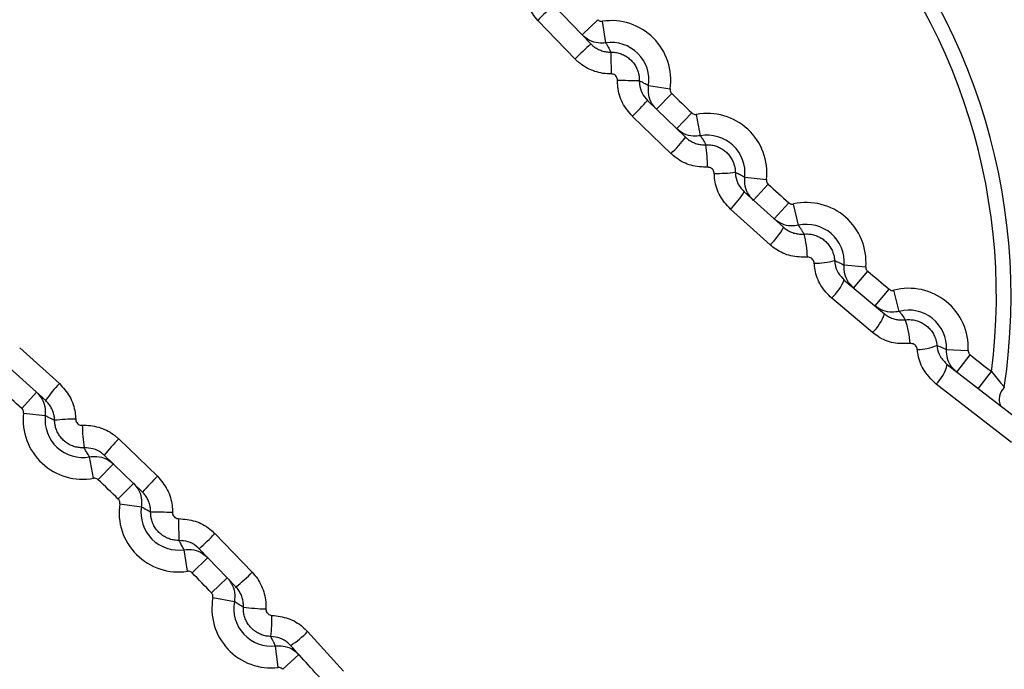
# Model space of a CAD drawing. Header units: millimetres. Extents: x -0.66 to 0.91, y -0.4 to 0.64.
# Tile 81 of 241: x 0.02079 to 0.0298, y 0.16258 to 0.16853. Entities that reach past the tile are written whole.
import ezdxf

# ---------------------------------------------------------------- set-up
doc = ezdxf.new("R2010")
doc.units = ezdxf.units.MM
doc.layers.add('FORMAT', color=7, linetype='Continuous')

msp = doc.modelspace()

# ---------------------------------------------------------------- linework, layer by layer
at = {"layer": 'FORMAT', "color": 7, "linetype": 'Continuous', "lineweight": 25}
for p, q in [((0.025676, 0.16866), (0.026013, 0.168311)), ((0.025868, 0.168173), (0.025527, 0.168527)), ((0.025933, 0.168393), (0.026076, 0.168533)), ((0.026149, 0.16832), (0.02612, 0.168518)), ((0.026541, 0.167929), (0.026738, 0.167899)), ((0.026531, 0.167793), (0.02688, 0.167456)), ((0.026614, 0.167713), (0.026753, 0.167856)), ((0.026747, 0.167306), (0.026393, 0.167648)), ((0.026797, 0.167535), (0.026936, 0.16768)), ((0.027016, 0.16747), (0.02698, 0.167666)), ((0.027421, 0.167092), (0.02762, 0.16707)), ((0.027501, 0.166879), (0.027636, 0.167027)), ((0.027417, 0.166956), (0.027776, 0.166632)), ((0.027655, 0.166471), (0.027291, 0.166799)), ((0.027691, 0.166708), (0.027825, 0.166857)), ((0.027912, 0.16665), (0.027869, 0.166845)), ((0.02833, 0.166287), (0.028529, 0.166271)), ((0.028418, 0.166076), (0.028547, 0.166229)), ((0.028332, 0.166149), (0.0287, 0.16584)), ((0.02859, 0.165668), (0.028217, 0.165982)), ((0.028614, 0.165912), (0.028742, 0.166065)), ((0.028836, 0.165862), (0.028786, 0.166056)), ((0.020786, 0.165529), (0.02115, 0.165201)), ((0.029267, 0.165513), (0.029466, 0.165505)), ((0.029362, 0.165306), (0.029485, 0.165463)), ((0.021024, 0.165045), (0.020664, 0.165368)), ((0.029275, 0.165375), (0.029957, 0.164848)), ((0.029558, 0.165152), (0.029681, 0.16531)), ((0.029863, 0.164662), (0.029172, 0.165197)), ((0.020805, 0.164973), (0.020939, 0.165122)), ((0.020821, 0.164931), (0.02102, 0.164908)), ((0.021693, 0.164694), (0.022047, 0.164352)), ((0.021909, 0.164207), (0.02156, 0.164544)), ((0.021461, 0.164334), (0.021424, 0.16453)), ((0.021505, 0.164321), (0.021643, 0.164465)), ((0.021688, 0.164144), (0.021827, 0.164287)), ((0.021702, 0.164101), (0.0219, 0.164071)), ((0.022572, 0.163827), (0.022914, 0.163473)), ((0.022321, 0.163482), (0.022291, 0.16368)), ((0.022764, 0.16334), (0.022427, 0.163689)), ((0.022364, 0.163467), (0.022508, 0.163607)), ((0.022541, 0.163285), (0.022685, 0.163423)), ((0.022554, 0.163241), (0.022751, 0.163204)), ((0.023421, 0.16293), (0.023749, 0.162566)), ((0.023151, 0.162601), (0.023128, 0.162799)), ((0.023194, 0.162585), (0.023342, 0.162719))]:
    msp.add_line(p, q, dxfattribs=at)
msp.add_circle((0.02422, 0.165604), 0.0126993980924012, dxfattribs=at)
for centre, radius, start, end in [((0.02422, 0.165576), 0.0127001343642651, 0.007514, 167.798301), ((0.02422, 0.166), 0.0110523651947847, 99.914208, 350.085792), ((0.02422, 0.166), 0.0110051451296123, 105.048003, 344.951997), ((0.02422, 0.166), 0.0105261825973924, 348.475115, 101.524885), ((0.02422, 0.166), 0.0103261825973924, 348.475115, 101.524885), ((0.02422, 0.166), 0.0075750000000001, 343.783246, 106.216754), ((0.02422, 0.166), 0.0056383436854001, 351.497858, 98.502142), ((0.02422, 0.166), 0.0055041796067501, 352.800971, 97.199029), ((0.02422, 0.166), 0.0107051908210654, 149.507425, 300.492575), ((0.026631, 0.16744), 0.0015493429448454, 128.040573, 135.451615), ((0.0262, 0.16798), 0.0005442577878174, 351.478164, 98.521836), ((0.0262, 0.16798), 0.0003442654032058, 351.478164, 98.521836), ((0.028413, 0.165646), 0.003586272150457, 132.000861, 135.197338), ((0.074182, 0.168876), 0.0479902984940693, 180.764237, 181.002747), ((0.02422, 0.166), 0.007575, 163.783246, 286.216754), ((0.027096, 0.215962), 0.0479902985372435, 268.997253, 269.235763), ((0.023866, 0.170193), 0.0035862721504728, 314.802662, 317.999139), ((0.050949, 0.192729), 0.0347000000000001, 225.790155, 226.209845), ((0.027079, 0.167131), 0.0005442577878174, 353.478164, 100.521836), ((0.02566, 0.168411), 0.0015493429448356, 314.548385, 321.959427), ((0.027079, 0.167131), 0.0003442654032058, 353.478164, 100.521836), ((0.025297, 0.16714), 0.0017859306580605, 1.309515, 7.945011), ((0.027163, 0.16855), 0.0014247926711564, 269.169293, 276.95599), ((0.050949, 0.192729), 0.0347000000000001, 227.790155, 228.209845), ((0.026703, 0.167404), 0.000842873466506, 314.198432, 327.888194), ((0.02422, 0.166), 0.0056383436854, 171.497858, 278.502142), ((0.027987, 0.166314), 0.0005442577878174, 355.478164, 102.521836), ((0.02422, 0.166), 0.0055041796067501, 172.800971, 277.199029), ((0.027201, 0.166941), 0.000653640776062, 314.00257, 331.740251), ((0.027987, 0.166314), 0.0003442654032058, 355.478164, 102.521836), ((0.027031, 0.166328), 0.0009644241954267, 1.789874, 14.543496), ((0.028066, 0.166985), 0.0006814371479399, 269.276348, 285.128206), ((0.050949, 0.192729), 0.0347000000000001, 229.790155, 230.209845), ((0.027875, 0.166339), 0.0004939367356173, 313.776161, 337.47281), ((0.028923, 0.165529), 0.0005442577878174, 357.478164, 104.521836), ((0.028294, 0.165979), 0.0004297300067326, 313.682418, 341.126417), ((0.028923, 0.165529), 0.0003442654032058, 357.478164, 104.521836), ((0.028229, 0.165537), 0.0007066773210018, 2.458327, 20.551987), ((0.029005, 0.165951), 0.0004369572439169, 269.418881, 293.617882), ((0.050949, 0.192729), 0.0347000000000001, 231.790155, 232.200058), ((0.028922, 0.165459), 0.000362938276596, 313.631251, 346.568027), ((0.021738, 0.164597), 0.0008428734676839, 134.198432, 147.888194), ((-0.002508, 0.139271), 0.0347, 47.790155, 48.209845), ((0.029905, 0.165056), 0.0001547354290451, 134.667048, 203.666117), ((0.021362, 0.164869), 0.0005442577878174, 173.478164, 280.521836), ((0.021362, 0.164869), 0.0003442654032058, 173.478164, 280.521836), ((0.021278, 0.16345), 0.001424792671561, 89.169293, 96.95599), ((0.023144, 0.16486), 0.0017859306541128, 181.309515, 187.945011), ((0.02278, 0.16359), 0.0015493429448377, 134.548385, 141.959427), ((-0.002508, 0.139271), 0.0347, 45.790155, 46.209845), ((0.024574, 0.161808), 0.0035862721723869, 134.802662, 137.999139), ((0.02224, 0.16402), 0.0005442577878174, 171.478164, 278.521836), ((0.02224, 0.16402), 0.0003442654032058, 171.478164, 278.521836), ((0.021344, 0.116038), 0.0479902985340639, 88.997253, 89.235763), ((-0.025741, 0.163124), 0.0479903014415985, 0.764237, 1.002747), ((0.020028, 0.166354), 0.0035862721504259, 312.000861, 315.197338), ((-0.002508, 0.139271), 0.0347, 43.790155, 44.209845), ((0.02181, 0.16456), 0.0015493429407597, 308.040573, 315.451615), ((0.023089, 0.163141), 0.0005442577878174, 169.478164, 276.521836), ((0.023089, 0.163141), 0.0003442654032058, 169.478164, 276.521836), ((0.02308, 0.164923), 0.0017859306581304, 262.054989, 268.690485), ((0.02167, 0.163058), 0.0014247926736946, 353.04401, 0.830707), ((0.022817, 0.163517), 0.0008428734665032, 302.111806, 315.801568)]:
    msp.add_arc(centre, radius, start, end, dxfattribs=at)
for points, knots in [([(0.024220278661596, 0.1547501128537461), (0.0250093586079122, 0.1547996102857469), (0.0270593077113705, 0.1549281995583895), (0.0301940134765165, 0.1562250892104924), (0.0330959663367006, 0.1587391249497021), (0.0349985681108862, 0.1620909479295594), (0.0356851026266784, 0.1658784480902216), (0.0350789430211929, 0.1696806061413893), (0.033248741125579, 0.1730670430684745), (0.0304011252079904, 0.1756567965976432), (0.0268569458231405, 0.1771581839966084), (0.0230153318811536, 0.1774020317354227), (0.0193090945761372, 0.1763604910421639), (0.0161562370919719, 0.1741505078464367), (0.0139126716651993, 0.1710213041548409), (0.0128316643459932, 0.1673254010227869), (0.0130349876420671, 0.1634821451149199), (0.0144992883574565, 0.1599166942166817), (0.0170591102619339, 0.1570616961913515), (0.0204258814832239, 0.1551231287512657), (0.022955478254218, 0.1548744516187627), (0.024220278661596, 0.1547501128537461)], [0, 0, 0, 0, 0.0335985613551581, 0.0872856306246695, 0.140982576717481, 0.1946857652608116, 0.2483890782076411, 0.3020858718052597, 0.3557727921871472, 0.4094509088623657, 0.4631241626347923, 0.5167996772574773, 0.570483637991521, 0.624177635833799, 0.6778794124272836, 0.7315834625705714, 0.785282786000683, 0.838973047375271, 0.8926535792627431, 0.9463267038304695, 1, 1, 1, 1]), ([(0.0255266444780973, 0.1685269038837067), (0.025495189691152, 0.1685671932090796), (0.0254323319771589, 0.1686477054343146), (0.0254010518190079, 0.168770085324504), (0.025401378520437, 0.1688414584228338), (0.0254014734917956, 0.1688622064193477)], [0, 0, 0, 0, 0.4153666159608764, 0.8300484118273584, 1, 1, 1, 1]), ([(0.0260762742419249, 0.1685328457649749), (0.026080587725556, 0.1685292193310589), (0.0260892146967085, 0.1685219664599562), (0.02610483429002, 0.1685172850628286), (0.0261149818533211, 0.1685179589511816), (0.0261195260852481, 0.168518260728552)], [0, 0, 0, 0, 0.3557466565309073, 0.711493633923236, 1, 1, 1, 1]), ([(0.0261491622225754, 0.1683204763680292), (0.0261264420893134, 0.1683189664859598), (0.0260757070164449, 0.168315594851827), (0.025997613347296, 0.1683389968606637), (0.0259544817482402, 0.1683752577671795), (0.0259329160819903, 0.16839338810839)], [0, 0, 0, 0, 0.2885108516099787, 0.6442576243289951, 1, 1, 1, 1]), ([(0.0365911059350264, 0.1682514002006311), (0.0366514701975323, 0.1679782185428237), (0.036864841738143, 0.1670125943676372), (0.0368559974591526, 0.1652994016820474), (0.0365761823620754, 0.1631885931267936), (0.0359161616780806, 0.1611557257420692), (0.034936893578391, 0.1592589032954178), (0.0336450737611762, 0.1575577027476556), (0.0320914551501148, 0.1560923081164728), (0.0303099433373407, 0.1549149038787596), (0.0283595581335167, 0.1540468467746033), (0.0262895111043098, 0.153525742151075), (0.0241619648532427, 0.1533519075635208), (0.02203591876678, 0.1535453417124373), (0.0199703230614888, 0.1540856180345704), (0.0180278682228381, 0.1549718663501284), (0.0162575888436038, 0.1561654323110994), (0.0147191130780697, 0.1576443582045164), (0.0134408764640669, 0.1593556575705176), (0.0124894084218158, 0.1612619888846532), (0.0118918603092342, 0.1630470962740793), (0.0117720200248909, 0.1642011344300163), (0.0117254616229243, 0.1646494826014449)], [0, 0, 0, 0, 0.020731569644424, 0.0732805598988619, 0.125829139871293, 0.1783866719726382, 0.2309441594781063, 0.2835220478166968, 0.3361003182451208, 0.3886490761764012, 0.4411976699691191, 0.493730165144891, 0.5462622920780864, 0.5988088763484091, 0.6513557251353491, 0.7039077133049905, 0.7564599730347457, 0.8089934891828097, 0.8615266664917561, 0.9140716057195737, 0.9666164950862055, 1, 1, 1, 1]), ([(0.026013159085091, 0.1683111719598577), (0.0260172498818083, 0.1683071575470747), (0.0260254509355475, 0.16829910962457), (0.026045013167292, 0.1682829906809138), (0.0260735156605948, 0.168264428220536), (0.0261122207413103, 0.168247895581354), (0.0261535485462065, 0.1682374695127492), (0.0261816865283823, 0.1682365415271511), (0.0261959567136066, 0.1682360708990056)], [0, 0, 0, 0, 0.0847099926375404, 0.1698229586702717, 0.3744283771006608, 0.5849647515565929, 0.7895147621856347, 1, 1, 1, 1]), ([(0.0261491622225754, 0.1683204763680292), (0.0261499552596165, 0.1683191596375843), (0.0261552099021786, 0.1683104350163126), (0.026169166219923, 0.1682866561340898), (0.0261839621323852, 0.1682598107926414), (0.0261939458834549, 0.1682400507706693), (0.0261959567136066, 0.1682360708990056)], [0, 0, 0, 0, 0.048272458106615, 0.3198520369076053, 0.8630112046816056, 1, 1, 1, 1]), ([(0.0261959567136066, 0.1682360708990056), (0.0262101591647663, 0.1682356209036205), (0.026238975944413, 0.1682347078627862), (0.0262809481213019, 0.1682242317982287), (0.0263209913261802, 0.1682072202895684), (0.0263572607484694, 0.1681838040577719), (0.0263893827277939, 0.1681544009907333), (0.0264158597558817, 0.1681203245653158), (0.0264364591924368, 0.1680819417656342), (0.0264489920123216, 0.1680442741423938), (0.026455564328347, 0.1680084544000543), (0.0264560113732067, 0.1679867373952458), (0.0264562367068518, 0.1679757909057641)], [0, 0, 0, 0, 0.1036695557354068, 0.2103455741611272, 0.314015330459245, 0.420691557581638, 0.5243617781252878, 0.6310385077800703, 0.7347087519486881, 0.8413855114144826, 0.9200501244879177, 1, 1, 1, 1]), ([(0.0261990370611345, 0.1680363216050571), (0.0261739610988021, 0.1680372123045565), (0.0261230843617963, 0.1680390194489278), (0.0260489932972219, 0.1680577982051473), (0.0259782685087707, 0.168088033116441), (0.0259266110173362, 0.1681216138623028), (0.0258906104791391, 0.1681513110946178), (0.0258757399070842, 0.1681659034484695), (0.0258682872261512, 0.1681732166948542)], [0, 0, 0, 0, 0.204343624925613, 0.4145937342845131, 0.6193636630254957, 0.82999969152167, 0.9148009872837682, 1, 1, 1, 1]), ([(0.0262564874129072, 0.1679788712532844), (0.0262561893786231, 0.1679836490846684), (0.0262554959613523, 0.1679947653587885), (0.0262481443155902, 0.16801108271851), (0.0262351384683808, 0.1680251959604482), (0.0262180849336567, 0.1680346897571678), (0.0262053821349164, 0.1680357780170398), (0.0261990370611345, 0.1680363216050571)], [0, 0, 0, 0, 0.1585725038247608, 0.3689404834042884, 0.5795213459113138, 0.7899700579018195, 1, 1, 1, 1]), ([(0.0263933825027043, 0.1676481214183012), (0.0263605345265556, 0.16768731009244), (0.0262948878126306, 0.1677656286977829), (0.0262593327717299, 0.1678868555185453), (0.026257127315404, 0.1679581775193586), (0.0262564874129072, 0.1679788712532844)], [0, 0, 0, 0, 0.4155193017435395, 0.8304157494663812, 0.9999999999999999, 0.9999999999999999, 0.9999999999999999, 0.9999999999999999]), ([(0.0264562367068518, 0.1679757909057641), (0.0264565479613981, 0.1679643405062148), (0.0264576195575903, 0.1679249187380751), (0.026477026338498, 0.167857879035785), (0.0265132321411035, 0.1678146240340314), (0.0265313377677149, 0.1677929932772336)], [0, 0, 0, 0, 0.1698833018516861, 0.5848791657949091, 1, 1, 1, 1]), ([(0.0264562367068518, 0.1679757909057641), (0.0264675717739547, 0.1679699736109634), (0.0264820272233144, 0.167962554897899), (0.0265102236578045, 0.1679470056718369), (0.0265269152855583, 0.167937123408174), (0.0265406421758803, 0.1679289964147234)], [0, 0, 0, 0, 0.3921763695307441, 0.500136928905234, 1, 1, 1, 1]), ([(0.0266135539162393, 0.167712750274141), (0.0265985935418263, 0.1677299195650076), (0.0265651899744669, 0.1677682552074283), (0.0265365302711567, 0.1678445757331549), (0.0265392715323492, 0.1679008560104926), (0.0265406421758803, 0.1679289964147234)], [0, 0, 0, 0, 0.2885479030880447, 0.644270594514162, 0.9999999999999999, 0.9999999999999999, 0.9999999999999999, 0.9999999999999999]), ([(0.0267384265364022, 0.167899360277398), (0.0267381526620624, 0.1678937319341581), (0.0267376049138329, 0.1678824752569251), (0.0267433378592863, 0.1678672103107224), (0.0267500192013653, 0.1678595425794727), (0.026753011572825, 0.1678561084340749)], [0, 0, 0, 0, 0.3557245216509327, 0.7114484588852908, 1, 1, 1, 1]), ([(0.0269358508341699, 0.1676795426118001), (0.0269402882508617, 0.1676760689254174), (0.0269491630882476, 0.1676691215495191), (0.0269649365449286, 0.1676649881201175), (0.0269750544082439, 0.1676660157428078), (0.0269795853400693, 0.1676664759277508)], [0, 0, 0, 0, 0.3557466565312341, 0.7114936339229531, 1, 1, 1, 1]), ([(0.0270161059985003, 0.1674698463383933), (0.0269934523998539, 0.1674675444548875), (0.0269428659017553, 0.1674624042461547), (0.0268640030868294, 0.1674830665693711), (0.026819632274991, 0.1675178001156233), (0.026797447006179, 0.1675351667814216)], [0, 0, 0, 0, 0.288510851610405, 0.6442576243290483, 1, 1, 1, 1]), ([(0.0268804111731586, 0.1674558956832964), (0.0268846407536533, 0.1674520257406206), (0.0268931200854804, 0.1674442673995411), (0.0269132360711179, 0.1674288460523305), (0.026942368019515, 0.1674113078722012), (0.0269816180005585, 0.1673961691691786), (0.02702327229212, 0.1673872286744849), (0.0270514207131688, 0.1673873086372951), (0.0270656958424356, 0.1673873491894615)], [0, 0, 0, 0, 0.0847099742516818, 0.1698239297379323, 0.3744060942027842, 0.5849144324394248, 0.7894944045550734, 1, 1, 1, 1]), ([(0.0270161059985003, 0.1674698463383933), (0.0270169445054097, 0.1674685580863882), (0.0270225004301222, 0.1674600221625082), (0.0270372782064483, 0.1674367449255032), (0.0270529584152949, 0.167410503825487), (0.0270635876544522, 0.1673911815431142), (0.0270656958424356, 0.1673873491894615)], [0, 0, 0, 0, 0.048398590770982, 0.3206877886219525, 0.8652661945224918, 0.9999999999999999, 0.9999999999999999, 0.9999999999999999, 0.9999999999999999]), ([(0.0270656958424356, 0.1673873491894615), (0.027079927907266, 0.1673874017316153), (0.0271088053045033, 0.1673875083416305), (0.0271511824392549, 0.1673785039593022), (0.0271918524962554, 0.1673628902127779), (0.0272289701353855, 0.1673407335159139), (0.027262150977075, 0.1673124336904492), (0.0272898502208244, 0.1672792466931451), (0.027311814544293, 0.1672415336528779), (0.027325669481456, 0.16720425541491), (0.0273334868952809, 0.1671686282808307), (0.0273346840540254, 0.1671469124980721), (0.027335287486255, 0.1671359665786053)], [0, 0, 0, 0, 0.1036731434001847, 0.2103567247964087, 0.3139884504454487, 0.4206265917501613, 0.5243006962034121, 0.6309848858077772, 0.7347016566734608, 0.8414324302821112, 0.9200734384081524, 1, 1, 1, 1]), ([(0.0270823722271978, 0.1671813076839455), (0.0270314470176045, 0.1671839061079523), (0.0269294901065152, 0.1671891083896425), (0.0268166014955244, 0.1672457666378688), (0.0267627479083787, 0.1672927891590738), (0.0267470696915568, 0.1673064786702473)], [0, 0, 0, 0, 0.4143121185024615, 0.8294906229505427, 1, 1, 1, 1]), ([(0.0271420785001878, 0.1671256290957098), (0.0271416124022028, 0.1671304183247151), (0.0271405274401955, 0.1671415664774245), (0.0271325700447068, 0.167157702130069), (0.0271190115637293, 0.1671714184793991), (0.027101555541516, 0.1671803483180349), (0.0270887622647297, 0.1671809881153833), (0.0270823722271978, 0.1671813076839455)], [0, 0, 0, 0, 0.1585767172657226, 0.3691277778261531, 0.5797659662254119, 0.7900998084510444, 1, 1, 1, 1]), ([(0.0272905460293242, 0.1667994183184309), (0.0272562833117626, 0.166837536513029), (0.0271878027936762, 0.1669137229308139), (0.027148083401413, 0.1670338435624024), (0.0271434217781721, 0.1671050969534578), (0.0271420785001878, 0.1671256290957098)], [0, 0, 0, 0, 0.4161530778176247, 0.831760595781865, 1, 1, 1, 1]), ([(0.027335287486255, 0.1671359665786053), (0.0273359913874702, 0.1671246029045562), (0.0273384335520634, 0.167085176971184), (0.0273602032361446, 0.1670187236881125), (0.0273979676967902, 0.1669766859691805), (0.0274168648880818, 0.1669556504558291)], [0, 0, 0, 0, 0.1682692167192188, 0.583805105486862, 1, 1, 1, 1]), ([(0.027335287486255, 0.1671359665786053), (0.0273467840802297, 0.167130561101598), (0.0273614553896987, 0.1671236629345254), (0.0273900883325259, 0.1671091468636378), (0.0274070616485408, 0.1670998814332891), (0.0274210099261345, 0.1670922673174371)], [0, 0, 0, 0, 0.3922448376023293, 0.500560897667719, 1, 1, 1, 1]), ([(0.0275014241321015, 0.166878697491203), (0.0274858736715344, 0.1668953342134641), (0.0274511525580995, 0.1669324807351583), (0.0274198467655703, 0.1670077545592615), (0.0274206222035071, 0.1670640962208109), (0.0274210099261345, 0.1670922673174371)], [0, 0, 0, 0, 0.2885479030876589, 0.6442705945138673, 1, 1, 1, 1]), ([(0.0276197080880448, 0.1670695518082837), (0.0276196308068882, 0.1670639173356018), (0.027619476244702, 0.1670526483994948), (0.0276257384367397, 0.1670375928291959), (0.0276326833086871, 0.1670301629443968), (0.027635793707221, 0.1670268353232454)], [0, 0, 0, 0, 0.3557245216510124, 0.7114484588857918, 1, 1, 1, 1]), ([(0.0278246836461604, 0.1668567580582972), (0.0278292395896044, 0.1668534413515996), (0.0278383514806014, 0.166846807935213), (0.0278542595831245, 0.1668432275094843), (0.0278643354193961, 0.1668446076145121), (0.0278688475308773, 0.1668452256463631)], [0, 0, 0, 0, 0.3557466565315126, 0.7114936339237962, 1, 1, 1, 1]), ([(0.0279122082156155, 0.1666499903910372), (0.0278896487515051, 0.1666468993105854), (0.027839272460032, 0.1666399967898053), (0.0277597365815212, 0.1666578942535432), (0.0277141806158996, 0.166691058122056), (0.0276914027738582, 0.1667076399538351)], [0, 0, 0, 0, 0.2885108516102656, 0.6442576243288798, 0.9999999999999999, 0.9999999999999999, 0.9999999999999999, 0.9999999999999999]), ([(0.0277764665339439, 0.1666318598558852), (0.0277808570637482, 0.1666281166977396), (0.0277896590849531, 0.1666206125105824), (0.0278103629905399, 0.1666058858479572), (0.027840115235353, 0.1665894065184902), (0.0278798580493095, 0.1665757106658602), (0.0279217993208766, 0.1665682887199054), (0.02794995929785, 0.1665693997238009), (0.0279642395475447, 0.1665699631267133)], [0, 0, 0, 0, 0.085274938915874, 0.1709570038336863, 0.3754092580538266, 0.5857105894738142, 0.78990905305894, 1, 1, 1, 1]), ([(0.0279122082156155, 0.1666499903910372), (0.0279130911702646, 0.1666487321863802), (0.0279189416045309, 0.1666403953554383), (0.0279345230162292, 0.1666176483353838), (0.027950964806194, 0.1665921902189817), (0.0279621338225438, 0.1665734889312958), (0.0279642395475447, 0.1665699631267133)], [0, 0, 0, 0, 0.0487991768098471, 0.3233420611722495, 0.8724278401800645, 1, 1, 1, 1]), ([(0.0279642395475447, 0.1665699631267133), (0.027978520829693, 0.1665705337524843), (0.0280074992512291, 0.1665716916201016), (0.0280503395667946, 0.1665641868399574), (0.0280916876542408, 0.166549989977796), (0.0281297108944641, 0.1665291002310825), (0.0281640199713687, 0.1665018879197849), (0.0281930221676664, 0.1664695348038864), (0.0282164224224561, 0.1664324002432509), (0.0282316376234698, 0.166395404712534), (0.0282407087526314, 0.16635987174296), (0.0282426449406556, 0.1663381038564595), (0.028243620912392, 0.166327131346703)], [0, 0, 0, 0, 0.1036305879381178, 0.2102787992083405, 0.3137589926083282, 0.4202420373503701, 0.523918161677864, 0.6306141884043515, 0.734488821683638, 0.8414015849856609, 0.9200555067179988, 1, 1, 1, 1]), ([(0.0279946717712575, 0.1663579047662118), (0.0279436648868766, 0.166358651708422), (0.0278415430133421, 0.1663601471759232), (0.027726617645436, 0.1664127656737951), (0.0276710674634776, 0.1664579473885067), (0.0276548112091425, 0.1664711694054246)], [0, 0, 0, 0, 0.4137864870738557, 0.828449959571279, 1, 1, 1, 1]), ([(0.0280571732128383, 0.1663035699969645), (0.028056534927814, 0.1663084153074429), (0.028055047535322, 0.1663197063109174), (0.02804639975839, 0.1663358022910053), (0.0280321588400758, 0.1663492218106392), (0.0280141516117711, 0.1663576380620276), (0.0280011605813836, 0.1663578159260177), (0.0279946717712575, 0.1663579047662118)], [0, 0, 0, 0, 0.1586277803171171, 0.3696495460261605, 0.5804245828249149, 0.7904288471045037, 0.9999999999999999, 0.9999999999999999, 0.9999999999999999, 0.9999999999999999]), ([(0.028217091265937, 0.1659818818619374), (0.0281813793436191, 0.1660189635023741), (0.0281099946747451, 0.1660930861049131), (0.0280662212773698, 0.1662121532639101), (0.0280591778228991, 0.166283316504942), (0.0280571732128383, 0.1663035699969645)], [0, 0, 0, 0, 0.4173103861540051, 0.834162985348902, 1, 1, 1, 1]), ([(0.028243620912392, 0.166327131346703), (0.0282446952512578, 0.1663159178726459), (0.0282484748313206, 0.1662764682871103), (0.0282725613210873, 0.1662105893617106), (0.0283119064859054, 0.1661697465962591), (0.0283316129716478, 0.1661492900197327)], [0, 0, 0, 0, 0.1654314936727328, 0.5819966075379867, 1, 1, 1, 1]), ([(0.028243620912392, 0.166327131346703), (0.0282551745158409, 0.1663221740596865), (0.0282699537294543, 0.1663158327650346), (0.0282988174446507, 0.1663024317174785), (0.028315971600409, 0.166293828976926), (0.0283300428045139, 0.1662867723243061)], [0, 0, 0, 0, 0.3916271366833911, 0.5009641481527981, 1, 1, 1, 1]), ([(0.0284178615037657, 0.1660761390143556), (0.0284017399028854, 0.1660922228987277), (0.0283657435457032, 0.1661281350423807), (0.0283318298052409, 0.166202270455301), (0.0283306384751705, 0.1662586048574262), (0.0283300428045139, 0.1662867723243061)], [0, 0, 0, 0, 0.2885479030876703, 0.644270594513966, 1, 1, 1, 1]), ([(0.0285294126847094, 0.1662710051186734), (0.0285295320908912, 0.1662653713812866), (0.0285297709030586, 0.1662541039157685), (0.0285365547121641, 0.1662392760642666), (0.0285437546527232, 0.1662320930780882), (0.0285469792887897, 0.1662288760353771)], [0, 0, 0, 0, 0.3557245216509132, 0.7114484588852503, 1, 1, 1, 1]), ([(0.0287416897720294, 0.1660654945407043), (0.0287463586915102, 0.166062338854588), (0.0287556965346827, 0.1660560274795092), (0.0287717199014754, 0.1660530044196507), (0.028781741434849, 0.1660547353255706), (0.0287862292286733, 0.1660555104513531)], [0, 0, 0, 0, 0.3557466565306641, 0.7114936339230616, 0.9999999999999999, 0.9999999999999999, 0.9999999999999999, 0.9999999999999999]), ([(0.0288363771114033, 0.1658619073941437), (0.028813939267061, 0.1658580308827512), (0.0287638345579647, 0.1658493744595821), (0.0286837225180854, 0.1658644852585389), (0.0286370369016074, 0.165896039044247), (0.0286136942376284, 0.165911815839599)], [0, 0, 0, 0, 0.2885108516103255, 0.6442576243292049, 1, 1, 1, 1]), ([(0.0287001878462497, 0.1658400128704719), (0.0287047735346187, 0.1658363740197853), (0.0287139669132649, 0.1658290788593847), (0.0287353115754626, 0.1658150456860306), (0.0287656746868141, 0.1657996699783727), (0.0288058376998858, 0.1657874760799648), (0.0288480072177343, 0.1657816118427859), (0.0288761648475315, 0.1657837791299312), (0.0288904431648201, 0.165784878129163)], [0, 0, 0, 0, 0.0866205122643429, 0.173656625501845, 0.3777666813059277, 0.5875823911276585, 0.790869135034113, 1, 1, 1, 1]), ([(0.0288363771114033, 0.1658619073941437), (0.028837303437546, 0.1658606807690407), (0.0288434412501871, 0.1658525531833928), (0.0288598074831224, 0.1658303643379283), (0.0288768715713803, 0.1658058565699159), (0.0288884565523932, 0.1657879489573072), (0.02889044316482, 0.165784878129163)], [0, 0, 0, 0, 0.0494883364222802, 0.3279084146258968, 0.8847485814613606, 1, 1, 1, 1]), ([(0.0288904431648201, 0.165784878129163), (0.0289047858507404, 0.165785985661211), (0.0289338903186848, 0.1657882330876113), (0.0289772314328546, 0.1657822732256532), (0.0290192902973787, 0.1657695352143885), (0.0290582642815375, 0.1657499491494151), (0.0290937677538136, 0.1657238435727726), (0.0291241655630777, 0.1656923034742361), (0.029149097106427, 0.1656556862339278), (0.0291657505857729, 0.1656188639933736), (0.0291761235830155, 0.165583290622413), (0.0291788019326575, 0.1655613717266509), (0.0291801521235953, 0.165550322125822)], [0, 0, 0, 0, 0.1034986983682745, 0.2100216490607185, 0.3131875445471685, 0.4193447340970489, 0.5229763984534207, 0.6296398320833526, 0.7337666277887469, 0.8409707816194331, 0.9198312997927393, 0.9999999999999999, 0.9999999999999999, 0.9999999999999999, 0.9999999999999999]), ([(0.0289347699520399, 0.165567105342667), (0.0288837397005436, 0.1655659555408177), (0.0287815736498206, 0.1655636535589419), (0.0286646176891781, 0.1656120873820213), (0.0286073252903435, 0.1656554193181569), (0.0285903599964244, 0.1656682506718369)], [0, 0, 0, 0, 0.4126041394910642, 0.8260616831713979, 1, 1, 1, 1]), ([(0.0290006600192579, 0.1655137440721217), (0.0289998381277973, 0.1655187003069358), (0.0289979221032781, 0.1655302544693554), (0.0289884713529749, 0.1655464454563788), (0.0289734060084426, 0.1655596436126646), (0.0289546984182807, 0.1655675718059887), (0.0289414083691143, 0.1655672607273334), (0.0289347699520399, 0.165567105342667)], [0, 0, 0, 0, 0.159081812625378, 0.3708575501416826, 0.581755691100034, 0.7910857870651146, 1, 1, 1, 1]), ([(0.0291801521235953, 0.165550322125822), (0.0291807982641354, 0.1655444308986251), (0.0291845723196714, 0.1655100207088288), (0.029206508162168, 0.1654429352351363), (0.029250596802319, 0.1653988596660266), (0.0292745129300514, 0.1653749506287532)], [0, 0, 0, 0, 0.0863541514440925, 0.504387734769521, 0.9999999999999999, 0.9999999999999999, 0.9999999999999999, 0.9999999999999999]), ([(0.0291801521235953, 0.165550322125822), (0.0291916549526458, 0.1655458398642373), (0.0292064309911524, 0.1655400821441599), (0.0292353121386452, 0.1655278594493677), (0.0292525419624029, 0.1655199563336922), (0.0292666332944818, 0.1655134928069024)], [0, 0, 0, 0, 0.3902937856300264, 0.5013545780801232, 1, 1, 1, 1]), ([(0.0291719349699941, 0.1651965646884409), (0.0291286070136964, 0.1652399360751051), (0.02904853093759, 0.165320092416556), (0.0290088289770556, 0.1654411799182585), (0.0290018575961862, 0.1655031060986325), (0.0290006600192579, 0.1655137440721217)], [0, 0, 0, 0, 0.4940574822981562, 0.9130867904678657, 1, 1, 1, 1]), ([(0.0293617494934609, 0.1653060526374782), (0.0293450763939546, 0.1653215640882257), (0.0293078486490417, 0.1653561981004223), (0.029271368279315, 0.1654291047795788), (0.0292682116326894, 0.1654853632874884), (0.0292666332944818, 0.1655134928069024)], [0, 0, 0, 0, 0.2885479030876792, 0.6442705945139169, 0.9999999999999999, 0.9999999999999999, 0.9999999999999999, 0.9999999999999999]), ([(0.0294664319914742, 0.1655046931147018), (0.0294667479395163, 0.1654990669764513), (0.0294673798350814, 0.1654878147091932), (0.0294746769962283, 0.1654732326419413), (0.0294821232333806, 0.1654663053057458), (0.0294854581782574, 0.1654632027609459)], [0, 0, 0, 0, 0.355724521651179, 0.7114484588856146, 1, 1, 1, 1]), ([(0.0296810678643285, 0.1653103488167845), (0.0297132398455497, 0.1652698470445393), (0.0297524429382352, 0.1652204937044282), (0.0297899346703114, 0.1651747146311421), (0.0297966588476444, 0.1651665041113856)], [0, 0, 0, 0, 0.8206490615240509, 1, 1, 1, 1]), ([(0.0211500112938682, 0.1652008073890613), (0.0211842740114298, 0.1651626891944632), (0.0212527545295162, 0.1650865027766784), (0.0212924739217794, 0.1649663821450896), (0.0212971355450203, 0.1648951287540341), (0.0212984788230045, 0.1648745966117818)], [0, 0, 0, 0, 0.4161530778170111, 0.8317605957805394, 1, 1, 1, 1]), ([(0.0209391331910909, 0.1651215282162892), (0.020954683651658, 0.1651048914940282), (0.020989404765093, 0.165067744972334), (0.0210207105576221, 0.1649924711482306), (0.0210199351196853, 0.1649361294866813), (0.0210195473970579, 0.1649079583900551)], [0, 0, 0, 0, 0.288547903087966, 0.6442705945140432, 1, 1, 1, 1]), ([(0.0211052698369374, 0.1648642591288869), (0.0211050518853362, 0.1648699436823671), (0.0211046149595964, 0.1648813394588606), (0.0211014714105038, 0.1649064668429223), (0.0210934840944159, 0.1649395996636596), (0.0210766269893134, 0.1649783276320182), (0.0210536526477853, 0.1650143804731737), (0.021033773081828, 0.1650344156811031), (0.0210236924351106, 0.1650445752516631)], [0, 0, 0, 0, 0.0837312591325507, 0.1678553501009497, 0.3727541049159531, 0.583605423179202, 0.7888521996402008, 1, 1, 1, 1]), ([(0.0208208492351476, 0.1649306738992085), (0.0208209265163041, 0.1649363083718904), (0.0208210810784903, 0.1649475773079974), (0.0208148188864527, 0.1649626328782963), (0.0208078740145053, 0.1649700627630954), (0.0208047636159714, 0.1649733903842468)], [0, 0, 0, 0, 0.3557245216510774, 0.7114484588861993, 1, 1, 1, 1]), ([(0.0211052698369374, 0.1648642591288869), (0.021090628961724, 0.1648711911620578), (0.0210728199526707, 0.1648796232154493), (0.0210443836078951, 0.1648943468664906), (0.0210304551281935, 0.1649019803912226), (0.0210195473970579, 0.1649079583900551)], [0, 0, 0, 0, 0.5005608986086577, 0.608877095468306, 1, 1, 1, 1]), ([(0.0213748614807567, 0.1646128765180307), (0.0213606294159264, 0.1646128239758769), (0.0213317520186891, 0.1646127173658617), (0.0212893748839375, 0.16462172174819), (0.021248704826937, 0.1646373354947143), (0.0212115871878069, 0.1646594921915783), (0.0211784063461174, 0.1646877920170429), (0.021150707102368, 0.1647209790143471), (0.0211287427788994, 0.1647586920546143), (0.0211148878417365, 0.164795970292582), (0.0211070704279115, 0.1648315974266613), (0.021105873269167, 0.1648533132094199), (0.0211052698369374, 0.1648642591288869)], [0, 0, 0, 0, 0.1036731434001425, 0.2103567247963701, 0.3139884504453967, 0.4206265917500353, 0.5243006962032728, 0.6309848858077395, 0.7347016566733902, 0.8414324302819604, 0.9200734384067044, 0.9999999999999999, 0.9999999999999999, 0.9999999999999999, 0.9999999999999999]), ([(0.0212984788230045, 0.1648745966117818), (0.0212989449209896, 0.1648698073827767), (0.021300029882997, 0.1648586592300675), (0.0213079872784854, 0.1648425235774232), (0.0213215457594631, 0.1648288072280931), (0.0213390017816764, 0.1648198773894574), (0.0213517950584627, 0.164819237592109), (0.0213581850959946, 0.1648189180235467)], [0, 0, 0, 0, 0.1585767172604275, 0.3691277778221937, 0.579765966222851, 0.7900998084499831, 1, 1, 1, 1]), ([(0.0213581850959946, 0.1648189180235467), (0.0213832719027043, 0.1648189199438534), (0.021434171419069, 0.164818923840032), (0.0215088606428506, 0.1648027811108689), (0.0215805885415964, 0.1647750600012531), (0.0216333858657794, 0.1647433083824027), (0.0216704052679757, 0.1647148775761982), (0.0216857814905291, 0.1647008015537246), (0.0216934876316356, 0.1646937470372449)], [0, 0, 0, 0, 0.2043072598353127, 0.414526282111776, 0.6192810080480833, 0.8299070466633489, 0.9147540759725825, 1, 1, 1, 1]), ([(0.0215601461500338, 0.1645443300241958), (0.0215514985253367, 0.1645518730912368), (0.0215217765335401, 0.1645777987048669), (0.0214593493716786, 0.1646089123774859), (0.0214030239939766, 0.1646115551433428), (0.0213748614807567, 0.1646128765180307)], [0, 0, 0, 0, 0.1702419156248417, 0.5851235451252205, 0.9999999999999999, 0.9999999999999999, 0.9999999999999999, 0.9999999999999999]), ([(0.0214244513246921, 0.1645303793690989), (0.0214158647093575, 0.1645437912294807), (0.0214054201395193, 0.164560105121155), (0.0213889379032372, 0.164587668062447), (0.0213810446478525, 0.1646018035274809), (0.0213748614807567, 0.1646128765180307)], [0, 0, 0, 0, 0.5003162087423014, 0.6085736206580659, 1, 1, 1, 1]), ([(0.0214244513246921, 0.1645303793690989), (0.0214471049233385, 0.1645326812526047), (0.0214976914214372, 0.1645378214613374), (0.021576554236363, 0.1645171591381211), (0.0216209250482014, 0.1644824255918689), (0.0216431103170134, 0.1644650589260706)], [0, 0, 0, 0, 0.2885108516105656, 0.6442576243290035, 0.9999999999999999, 0.9999999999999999, 0.9999999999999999, 0.9999999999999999]), ([(0.0215047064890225, 0.1643206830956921), (0.0215002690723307, 0.1643241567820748), (0.0214913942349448, 0.1643311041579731), (0.0214756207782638, 0.1643352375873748), (0.0214655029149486, 0.1643342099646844), (0.0214609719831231, 0.1643337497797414)], [0, 0, 0, 0, 0.3557466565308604, 0.7114936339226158, 1, 1, 1, 1]), ([(0.0218270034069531, 0.1642874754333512), (0.0218419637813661, 0.1642703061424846), (0.0218753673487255, 0.1642319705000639), (0.0219040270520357, 0.1641556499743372), (0.0219012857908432, 0.1640993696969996), (0.0218999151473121, 0.1640712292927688)], [0, 0, 0, 0, 0.2885479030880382, 0.6442705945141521, 1, 1, 1, 1]), ([(0.0220471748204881, 0.1643521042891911), (0.0220800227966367, 0.1643129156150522), (0.0221456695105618, 0.1642345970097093), (0.0221812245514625, 0.1641133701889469), (0.0221834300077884, 0.1640420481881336), (0.0221840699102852, 0.1640213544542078)], [0, 0, 0, 0, 0.4155193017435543, 0.8304157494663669, 0.9999999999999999, 0.9999999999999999, 0.9999999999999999, 0.9999999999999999]), ([(0.0219843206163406, 0.1640244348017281), (0.0219843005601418, 0.1640301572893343), (0.0219842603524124, 0.1640416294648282), (0.0219819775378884, 0.1640668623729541), (0.0219751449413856, 0.1641001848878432), (0.0219596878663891, 0.1641393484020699), (0.0219380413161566, 0.1641760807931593), (0.0219189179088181, 0.1641967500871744), (0.0219092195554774, 0.1642072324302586)], [0, 0, 0, 0, 0.0845315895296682, 0.1694649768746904, 0.3740973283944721, 0.5846709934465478, 0.7893676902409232, 1, 1, 1, 1]), ([(0.0217021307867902, 0.1641008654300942), (0.02170240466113, 0.1641064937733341), (0.0217029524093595, 0.1641177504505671), (0.0216972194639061, 0.1641330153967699), (0.0216905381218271, 0.1641406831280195), (0.0216875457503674, 0.1641441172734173)], [0, 0, 0, 0, 0.3557245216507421, 0.7114484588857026, 1, 1, 1, 1]), ([(0.0219843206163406, 0.1640244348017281), (0.0219698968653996, 0.1640318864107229), (0.0219523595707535, 0.1640409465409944), (0.0219243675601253, 0.1640566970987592), (0.0219106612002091, 0.1640648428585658), (0.0218999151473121, 0.1640712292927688)], [0, 0, 0, 0, 0.5001369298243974, 0.6080976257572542, 0.9999999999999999, 0.9999999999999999, 0.9999999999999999, 0.9999999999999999]), ([(0.0222446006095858, 0.1637641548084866), (0.022230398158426, 0.1637646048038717), (0.0222015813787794, 0.163765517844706), (0.0221596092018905, 0.1637759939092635), (0.0221195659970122, 0.1637930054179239), (0.022083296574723, 0.1638164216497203), (0.0220511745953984, 0.1638458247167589), (0.0220246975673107, 0.1638799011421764), (0.0220040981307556, 0.163918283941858), (0.0219915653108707, 0.1639559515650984), (0.0219849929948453, 0.1639917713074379), (0.0219845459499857, 0.1640134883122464), (0.0219843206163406, 0.1640244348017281)], [0, 0, 0, 0, 0.1036695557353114, 0.2103455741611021, 0.3140153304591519, 0.4206915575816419, 0.5243617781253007, 0.6310385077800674, 0.7347087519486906, 0.8413855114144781, 0.9200501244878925, 1, 1, 1, 1]), ([(0.0221840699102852, 0.1640213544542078), (0.0221843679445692, 0.1640165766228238), (0.0221850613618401, 0.1640054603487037), (0.0221924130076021, 0.1639891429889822), (0.0222054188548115, 0.1639750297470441), (0.0222224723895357, 0.1639655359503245), (0.022235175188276, 0.1639644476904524), (0.0222415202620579, 0.1639639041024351)], [0, 0, 0, 0, 0.1585725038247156, 0.3689404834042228, 0.5795213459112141, 0.7899700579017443, 0.9999999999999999, 0.9999999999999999, 0.9999999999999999, 0.9999999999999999]), ([(0.0222415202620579, 0.1639639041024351), (0.0222923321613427, 0.1639594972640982), (0.0223940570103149, 0.1639506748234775), (0.0225049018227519, 0.1638900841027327), (0.022557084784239, 0.1638412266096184), (0.0225722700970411, 0.163827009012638)], [0, 0, 0, 0, 0.4143798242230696, 0.8295837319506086, 1, 1, 1, 1]), ([(0.0224273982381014, 0.1636890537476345), (0.0224190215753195, 0.1636968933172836), (0.022390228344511, 0.1637238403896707), (0.0223289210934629, 0.163757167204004), (0.0222727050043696, 0.1637618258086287), (0.0222446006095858, 0.1637641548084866)], [0, 0, 0, 0, 0.1702418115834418, 0.5851747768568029, 1, 1, 1, 1]), ([(0.022291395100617, 0.1636797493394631), (0.0222832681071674, 0.1636934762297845), (0.0222733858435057, 0.1637101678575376), (0.0222578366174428, 0.1637383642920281), (0.022250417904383, 0.1637528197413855), (0.0222446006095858, 0.1637641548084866)], [0, 0, 0, 0, 0.4998630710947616, 0.6078236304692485, 1, 1, 1, 1]), ([(0.022291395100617, 0.1636797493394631), (0.022314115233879, 0.1636812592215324), (0.0223648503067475, 0.1636846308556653), (0.0224429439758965, 0.1636612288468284), (0.0224860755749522, 0.1636249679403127), (0.0225076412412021, 0.1636068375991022)], [0, 0, 0, 0, 0.2885108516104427, 0.6442576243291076, 0.9999999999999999, 0.9999999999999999, 0.9999999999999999, 0.9999999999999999]), ([(0.0223642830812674, 0.1634673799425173), (0.0223599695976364, 0.1634710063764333), (0.022351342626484, 0.1634782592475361), (0.0223357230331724, 0.1634829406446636), (0.0223255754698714, 0.1634822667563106), (0.0223210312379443, 0.1634819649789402)], [0, 0, 0, 0, 0.3557466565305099, 0.7114936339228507, 1, 1, 1, 1]), ([(0.022913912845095, 0.1634733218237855), (0.0229303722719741, 0.1634543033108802), (0.0229637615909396, 0.1634157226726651), (0.0230005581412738, 0.1633486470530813), (0.0230266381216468, 0.1632763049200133), (0.023037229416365, 0.1632157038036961), (0.0230399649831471, 0.1631692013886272), (0.0230393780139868, 0.163148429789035), (0.0230390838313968, 0.1631380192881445)], [0, 0, 0, 0, 0.2048565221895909, 0.4155685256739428, 0.6200756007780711, 0.8304609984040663, 0.9150288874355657, 1, 1, 1, 1]), ([(0.0226852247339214, 0.1634229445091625), (0.0226995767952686, 0.1634052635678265), (0.0227316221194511, 0.1633657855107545), (0.0227576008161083, 0.1632885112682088), (0.0227528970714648, 0.1632323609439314), (0.0227505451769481, 0.163204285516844)], [0, 0, 0, 0, 0.2885479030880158, 0.6442705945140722, 0.9999999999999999, 0.9999999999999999, 0.9999999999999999, 0.9999999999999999]), ([(0.0225539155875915, 0.1632408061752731), (0.0225543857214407, 0.1632464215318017), (0.0225553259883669, 0.1632576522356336), (0.0225501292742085, 0.1632731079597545), (0.0225437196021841, 0.1632810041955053), (0.0225408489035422, 0.1632845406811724)], [0, 0, 0, 0, 0.3557245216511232, 0.7114484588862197, 1, 1, 1, 1]), ([(0.022833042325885, 0.1631546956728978), (0.0228332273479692, 0.1631604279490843), (0.0228335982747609, 0.1631719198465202), (0.0228322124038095, 0.1631972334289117), (0.0228265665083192, 0.1632307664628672), (0.022812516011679, 0.1632704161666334), (0.0227921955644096, 0.163307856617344), (0.0227738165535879, 0.1633291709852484), (0.0227644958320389, 0.1633399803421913)], [0, 0, 0, 0, 0.0847398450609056, 0.1698839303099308, 0.3744595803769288, 0.584958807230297, 0.7895162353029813, 1, 1, 1, 1]), ([(0.022833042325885, 0.1631546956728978), (0.0228189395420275, 0.1631626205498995), (0.0228017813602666, 0.1631722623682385), (0.022774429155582, 0.1631889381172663), (0.0227610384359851, 0.1631975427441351), (0.0227505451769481, 0.163204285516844)], [0, 0, 0, 0, 0.4996837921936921, 0.6079413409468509, 1, 1, 1, 1]), ([(0.0230844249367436, 0.1628851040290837), (0.0230702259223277, 0.1628860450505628), (0.0230414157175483, 0.1628879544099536), (0.0229997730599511, 0.1628998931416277), (0.0229602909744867, 0.1629183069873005), (0.0229248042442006, 0.1629430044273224), (0.0228936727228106, 0.1629735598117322), (0.0228683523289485, 0.1630086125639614), (0.022849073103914, 0.1630477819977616), (0.0228378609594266, 0.1630859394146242), (0.0228325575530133, 0.1631220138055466), (0.0228328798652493, 0.1631437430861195), (0.022833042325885, 0.1631546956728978)], [0, 0, 0, 0, 0.1036594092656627, 0.2103278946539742, 0.3139700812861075, 0.420619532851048, 0.5243259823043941, 0.631045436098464, 0.7347931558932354, 0.8415577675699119, 0.9201376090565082, 1, 1, 1, 1]), ([(0.0230390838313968, 0.1631380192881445), (0.0230392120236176, 0.1631332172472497), (0.0230395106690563, 0.1631220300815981), (0.0230463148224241, 0.1631053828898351), (0.0230588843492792, 0.1630907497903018), (0.0230756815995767, 0.1630806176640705), (0.0230884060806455, 0.1630790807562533), (0.0230947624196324, 0.1630783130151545)], [0, 0, 0, 0, 0.1582858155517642, 0.3687535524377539, 0.5794415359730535, 0.7899158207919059, 0.9999999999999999, 0.9999999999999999, 0.9999999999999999, 0.9999999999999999]), ([(0.0230947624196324, 0.1630783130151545), (0.023145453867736, 0.1630721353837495), (0.0232469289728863, 0.1630597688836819), (0.0233557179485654, 0.1629953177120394), (0.023406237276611, 0.1629446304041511), (0.0234209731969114, 0.1629298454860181)], [0, 0, 0, 0, 0.4141855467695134, 0.8291245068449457, 1, 1, 1, 1]), ([(0.023264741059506, 0.162803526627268), (0.0232566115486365, 0.1628116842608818), (0.0232287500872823, 0.1628396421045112), (0.0231686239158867, 0.1628751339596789), (0.023112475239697, 0.1628817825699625), (0.0230844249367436, 0.1628851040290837)], [0, 0, 0, 0, 0.170932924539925, 0.5858213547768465, 1, 1, 1, 1]), ([(0.0231281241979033, 0.1627993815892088), (0.0231205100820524, 0.162813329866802), (0.0231112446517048, 0.1628303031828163), (0.0230967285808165, 0.1628589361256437), (0.0230898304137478, 0.1628736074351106), (0.0230844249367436, 0.1628851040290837)], [0, 0, 0, 0, 0.4994391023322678, 0.6077551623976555, 1, 1, 1, 1]), ([(0.0231281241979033, 0.1627993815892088), (0.0231508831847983, 0.1628000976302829), (0.0232017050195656, 0.1628016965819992), (0.023278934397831, 0.1627755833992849), (0.0233207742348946, 0.1627378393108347), (0.0233416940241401, 0.16271896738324)], [0, 0, 0, 0, 0.2885108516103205, 0.6442576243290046, 1, 1, 1, 1]), ([(0.0235885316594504, 0.1624439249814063), (0.023534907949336, 0.1625041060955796), (0.0234276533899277, 0.1626244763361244), (0.0233190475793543, 0.1627438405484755), (0.023264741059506, 0.162803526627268)], [0, 0, 0, 0, 0.4999667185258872, 1, 1, 1, 1]), ([(0.0231935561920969, 0.1625845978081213), (0.023189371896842, 0.1625883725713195), (0.0231810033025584, 0.1625959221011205), (0.0231655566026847, 0.1626011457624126), (0.0231553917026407, 0.1626008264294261), (0.0231508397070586, 0.1626006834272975)], [0, 0, 0, 0, 0.3557466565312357, 0.7114936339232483, 1, 1, 1, 1])]:
    msp.add_open_spline(points, degree=3, knots=knots, dxfattribs=at)

doc.saveas('drawing.dxf')
